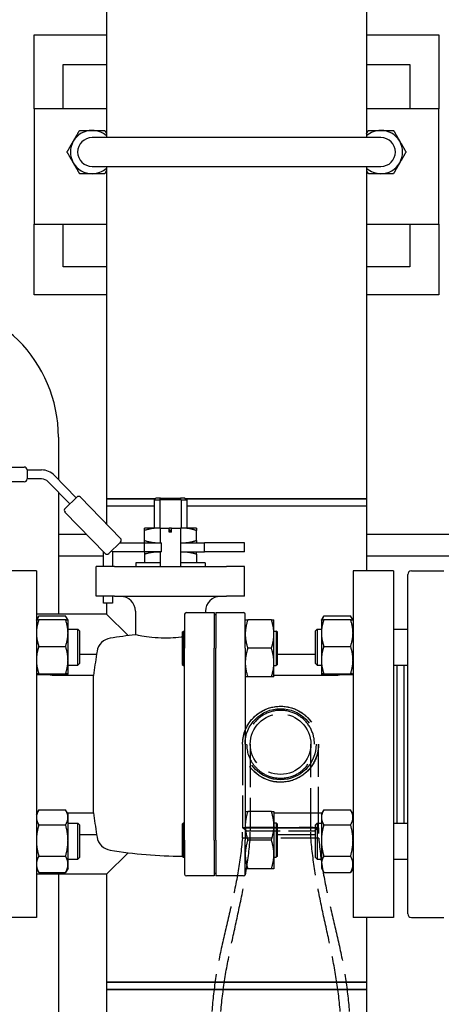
# Paper-space layout 'SHEET_1' of a CAD drawing. Header units: inches. Extents: x 4 to 540, y 12 to 340.
# Tile 75 of 116: x 244.07 to 251.37, y 254.94 to 271.98. Entities that reach past the tile are written whole.
import ezdxf

# ---------------------------------------------------------------- set-up
doc = ezdxf.new("R2010")
doc.units = ezdxf.units.IN
doc.header["$LTSCALE"] = 16
doc.header["$MEASUREMENT"] = 0
doc.linetypes.add('DASHED', pattern=[0.2067, 0.1654, -0.0413])
doc.layers.get('0').update_dxf_attribs({"lineweight": 25})
doc.layers.add('HIDDEN', color=7, linetype='DASHED', lineweight=25)

psp = doc.layouts.new('SHEET_1')

# ---------------------------------------------------------------- linework, layer by layer
for p, q in [((245.573, 272.816), (245.573, 269.941)), ((250.073, 272.816), (250.073, 269.941)), ((244.323, 270.441), (244.323, 271.719)), ((244.323, 271.719), (245.573, 271.719)), ((250.073, 271.719), (251.323, 271.719)), ((251.323, 271.719), (251.323, 270.441)), ((244.823, 270.441), (244.823, 271.204)), ((244.823, 271.204), (245.573, 271.204)), ((250.073, 271.204), (250.823, 271.204)), ((250.823, 271.204), (250.823, 270.441)), ((244.323, 270.441), (244.323, 268.441)), ((245.573, 270.441), (244.323, 270.441)), ((251.323, 270.441), (250.073, 270.441)), ((251.323, 268.441), (251.323, 270.441)), ((250.323, 269.941), (245.323, 269.941)), ((245.323, 269.441), (250.323, 269.441)), ((245.573, 269.441), (245.573, 263.686)), ((250.073, 269.441), (250.073, 263.686)), ((244.323, 268.441), (245.573, 268.441)), ((244.323, 267.219), (244.323, 268.441)), ((244.823, 267.704), (244.823, 268.441)), ((250.073, 268.441), (251.323, 268.441)), ((250.823, 268.441), (250.823, 267.704)), ((251.323, 268.441), (251.323, 267.219)), ((245.573, 267.704), (244.823, 267.704)), ((250.823, 267.704), (250.073, 267.704)), ((245.573, 267.219), (244.323, 267.219)), ((251.323, 267.219), (250.073, 267.219)), ((244.74, 264.754), (244.74, 264.024)), ((239.948, 264.238), (244.149, 264.238)), ((244.199, 264.188), (244.449, 264.188)), ((244.199, 264.188), (244.199, 264.032)), ((244.449, 264.032), (244.199, 264.032)), ((244.673, 264.093), (245.047, 263.707)), ((244.149, 263.982), (239.594, 263.982)), ((244.935, 263.599), (244.561, 263.985)), ((244.74, 263.8), (244.74, 261.691)), ((244.855, 263.522), (245.058, 263.718)), ((245.122, 263.717), (245.814, 263.002)), ((246.415, 263.686), (245.573, 263.686)), ((245.573, 263.686), (246.415, 263.686)), ((245.573, 263.686), (245.573, 263.561)), ((246.428, 263.699), (246.398, 263.669)), ((246.398, 263.669), (246.493, 263.669)), ((246.398, 263.669), (246.398, 263.181)), ((246.505, 263.699), (246.428, 263.699)), ((246.493, 263.669), (246.493, 263.181)), ((246.865, 263.669), (246.493, 263.669)), ((246.505, 263.699), (246.854, 263.699)), ((246.931, 263.699), (246.854, 263.699)), ((246.865, 263.669), (246.865, 263.181)), ((246.865, 263.669), (246.961, 263.669)), ((246.931, 263.699), (246.961, 263.669)), ((250.073, 263.686), (246.944, 263.686)), ((246.944, 263.686), (250.073, 263.686)), ((246.961, 263.669), (246.961, 263.181)), ((250.073, 263.686), (250.073, 263.561)), ((246.398, 263.561), (245.573, 263.561)), ((245.573, 263.561), (245.573, 263.251)), ((246.398, 263.561), (245.573, 263.561)), ((250.073, 263.561), (246.961, 263.561)), ((247.823, 263.561), (246.961, 263.561)), ((250.073, 263.561), (247.823, 263.561)), ((250.073, 263.561), (250.073, 262.441)), ((245.547, 262.743), (244.854, 263.458)), ((246.454, 263.181), (246.229, 263.181)), ((246.229, 262.968), (246.229, 263.14)), ((246.503, 263.181), (246.454, 263.181)), ((246.503, 263.181), (246.659, 263.181)), ((246.503, 263.181), (246.503, 262.928)), ((246.659, 263.111), (246.659, 263.181)), ((246.699, 263.181), (246.659, 263.181)), ((246.679, 263.111), (246.679, 263.14)), ((246.699, 263.181), (246.856, 263.181)), ((246.699, 263.111), (246.699, 263.181)), ((246.904, 263.181), (246.856, 263.181)), ((246.856, 263.181), (246.856, 262.519)), ((247.129, 263.181), (246.904, 263.181)), ((247.129, 262.968), (247.129, 263.14)), ((245.23, 263.07), (244.74, 263.07)), ((246.699, 263.111), (246.659, 263.111)), ((252.43, 263.07), (250.073, 263.07)), ((245.813, 262.938), (245.61, 262.742)), ((245.802, 262.928), (246.231, 262.928)), ((246.231, 262.928), (246.523, 262.928)), ((246.231, 262.772), (246.231, 262.928)), ((246.523, 262.772), (246.523, 262.928)), ((246.856, 262.928), (247.27, 262.928)), ((247.963, 262.928), (247.27, 262.928)), ((247.27, 262.772), (247.27, 262.928)), ((247.963, 262.772), (247.963, 262.928)), ((245.519, 262.695), (244.74, 262.695)), ((245.519, 262.519), (245.519, 262.772)), ((245.675, 262.772), (245.659, 262.789)), ((246.231, 262.772), (245.675, 262.772)), ((245.675, 262.772), (245.675, 262.519)), ((246.229, 262.732), (246.229, 262.579)), ((246.523, 262.772), (246.231, 262.772)), ((246.503, 262.772), (246.503, 262.519)), ((246.856, 262.772), (247.27, 262.772)), ((247.129, 262.732), (247.129, 262.579)), ((247.963, 262.772), (247.27, 262.772)), ((252.43, 262.695), (250.073, 262.695)), ((245.709, 262.519), (245.395, 262.519)), ((245.395, 262.001), (245.395, 262.519)), ((245.709, 262.519), (247.649, 262.519)), ((246.503, 262.579), (246.08, 262.579)), ((246.08, 262.579), (246.08, 262.519)), ((247.279, 262.579), (246.856, 262.579)), ((247.279, 262.579), (247.279, 262.519)), ((247.963, 262.519), (247.649, 262.519)), ((247.963, 262.001), (247.963, 262.519)), ((244.359, 262.441), (243.659, 262.441)), ((244.359, 262.441), (244.359, 256.441)), ((249.839, 262.441), (249.839, 256.441)), ((250.539, 262.441), (249.839, 262.441)), ((250.539, 262.441), (250.539, 256.441)), ((250.787, 256.504), (250.787, 262.379)), ((250.849, 262.441), (251.412, 262.441)), ((245.709, 262.001), (245.395, 262.001)), ((245.519, 261.884), (245.519, 262.001)), ((245.675, 262.001), (245.675, 261.884)), ((245.709, 262.001), (247.649, 262.001)), ((247.963, 262.001), (247.649, 262.001)), ((245.675, 261.884), (245.519, 261.884)), ((245.573, 261.884), (245.573, 261.691)), ((245.573, 261.691), (244.359, 261.691)), ((244.359, 261.59), (244.396, 261.654)), ((244.401, 261.662), (244.864, 261.662)), ((244.906, 261.59), (244.869, 261.654)), ((245.945, 261.32), (245.573, 261.691)), ((246.074, 261.741), (246.074, 261.334)), ((246.924, 261.69), (246.924, 261.101)), ((246.956, 261.721), (247.434, 261.721)), ((247.284, 261.741), (247.284, 261.721)), ((247.434, 261.721), (247.434, 261.101)), ((247.464, 261.681), (247.434, 261.681)), ((247.464, 261.721), (247.943, 261.721)), ((247.464, 261.721), (247.464, 261.101)), ((247.974, 261.101), (247.974, 261.69)), ((249.293, 261.59), (249.33, 261.654)), ((249.334, 261.662), (249.797, 261.662)), ((249.839, 261.59), (249.802, 261.654)), ((244.359, 261.589), (244.359, 261.59)), ((244.401, 261.597), (244.864, 261.597)), ((244.906, 261.589), (244.906, 261.59)), ((244.906, 261.366), (244.906, 261.589)), ((244.906, 261.433), (245.076, 261.433)), ((245.076, 260.808), (245.076, 261.433)), ((245.107, 261.402), (245.076, 261.433)), ((248.426, 261.596), (248.019, 261.596)), ((248.47, 261.348), (248.47, 261.596)), ((249.188, 261.402), (249.219, 261.433)), ((249.219, 261.433), (249.219, 260.808)), ((249.219, 261.433), (249.292, 261.433)), ((249.292, 261.589), (249.293, 261.59)), ((249.292, 261.589), (249.292, 261.366)), ((249.334, 261.597), (249.797, 261.597)), ((249.839, 261.589), (249.839, 261.59)), ((250.539, 261.433), (250.787, 261.433)), ((244.906, 260.897), (244.906, 261.366)), ((245.107, 261.402), (245.107, 260.839)), ((246.884, 261.378), (246.904, 261.398)), ((246.884, 261.378), (246.884, 260.823)), ((246.904, 260.803), (246.904, 261.398)), ((246.904, 261.398), (246.924, 261.398)), ((248.47, 261.398), (248.51, 261.398)), ((248.47, 260.853), (248.47, 261.348)), ((248.51, 261.398), (248.51, 260.803)), ((248.53, 261.378), (248.51, 261.398)), ((248.53, 260.823), (248.53, 261.378)), ((249.188, 260.839), (249.188, 261.402)), ((249.292, 261.366), (249.292, 260.897)), ((244.401, 261.135), (244.864, 261.135)), ((246.924, 257.782), (246.924, 261.101)), ((247.434, 257.782), (247.434, 261.101)), ((247.464, 257.782), (247.464, 261.101)), ((247.974, 261.101), (247.974, 257.782)), ((248.426, 261.101), (248.019, 261.101)), ((249.334, 261.135), (249.797, 261.135)), ((245.107, 261.001), (245.401, 261.001)), ((248.53, 261.001), (249.188, 261.001)), ((244.906, 260.652), (244.906, 260.897)), ((244.906, 260.808), (245.076, 260.808)), ((245.107, 260.839), (245.076, 260.808)), ((246.884, 260.823), (246.904, 260.803)), ((246.904, 260.803), (246.924, 260.803)), ((248.47, 260.605), (248.47, 260.853)), ((248.47, 260.803), (248.51, 260.803)), ((248.53, 260.823), (248.51, 260.803)), ((249.188, 260.839), (249.219, 260.808)), ((249.219, 260.808), (249.292, 260.808)), ((249.292, 260.897), (249.292, 260.652)), ((250.539, 260.808), (250.787, 260.808)), ((250.599, 260.808), (250.599, 258.074)), ((250.724, 258.074), (250.724, 260.808)), ((244.359, 260.652), (244.359, 260.652)), ((244.401, 260.659), (244.864, 260.659)), ((244.401, 260.645), (244.864, 260.645)), ((245.347, 260.631), (244.659, 260.631)), ((244.906, 260.652), (244.906, 260.652)), ((244.906, 260.652), (244.906, 260.652)), ((245.347, 258.251), (245.347, 260.631)), ((248.426, 260.605), (248.019, 260.605)), ((249.539, 260.631), (248.47, 260.631)), ((249.292, 260.652), (249.292, 260.652)), ((249.292, 260.652), (249.293, 260.652)), ((249.334, 260.659), (249.797, 260.659)), ((249.334, 260.645), (249.797, 260.645)), ((249.839, 260.652), (249.839, 260.652)), ((244.359, 258.231), (244.396, 258.295)), ((244.401, 258.303), (244.864, 258.303)), ((244.906, 258.231), (244.869, 258.295)), ((244.894, 258.251), (245.347, 258.251)), ((244.906, 258.174), (244.906, 258.231)), ((248.426, 258.278), (248.019, 258.278)), ((248.47, 258.278), (248.47, 258.03)), ((248.47, 258.251), (249.305, 258.251)), ((249.292, 258.231), (249.33, 258.295)), ((249.292, 258.231), (249.292, 258.174)), ((249.334, 258.303), (249.797, 258.303)), ((249.839, 258.231), (249.802, 258.295)), ((244.401, 258.045), (244.864, 258.045)), ((244.906, 257.775), (244.906, 258.174)), ((244.906, 258.074), (245.076, 258.074)), ((245.076, 257.449), (245.076, 258.074)), ((245.107, 258.043), (245.076, 258.074)), ((245.107, 258.043), (245.107, 257.481)), ((246.884, 258.059), (246.904, 258.079)), ((246.884, 258.059), (246.884, 257.505)), ((246.904, 257.485), (246.904, 258.079)), ((246.904, 258.079), (246.924, 258.079)), ((248.47, 258.079), (248.51, 258.079)), ((248.47, 258.03), (248.47, 257.534)), ((248.51, 258.079), (248.51, 257.485)), ((248.53, 258.059), (248.51, 258.079)), ((248.53, 257.505), (248.53, 258.059)), ((249.188, 258.043), (249.219, 258.074)), ((249.188, 257.481), (249.188, 258.043)), ((249.219, 258.074), (249.219, 257.449)), ((249.219, 258.074), (249.292, 258.074)), ((249.292, 258.174), (249.292, 257.775)), ((249.334, 258.045), (249.797, 258.045)), ((250.539, 258.074), (250.787, 258.074)), ((245.107, 257.881), (245.401, 257.881)), ((248.53, 257.881), (249.188, 257.881)), ((244.906, 257.363), (244.906, 257.775)), ((246.924, 257.782), (246.924, 257.193)), ((247.434, 257.782), (247.434, 257.161)), ((247.464, 257.782), (247.464, 257.161)), ((247.974, 257.193), (247.974, 257.782)), ((248.426, 257.782), (248.019, 257.782)), ((249.292, 257.775), (249.292, 257.363)), ((245.573, 257.191), (245.945, 257.563)), ((248.47, 257.534), (248.47, 257.286)), ((244.401, 257.504), (244.864, 257.504)), ((244.906, 257.449), (245.076, 257.449)), ((244.906, 257.293), (244.906, 257.363)), ((245.107, 257.481), (245.076, 257.449)), ((246.884, 257.505), (246.904, 257.485)), ((246.904, 257.485), (246.924, 257.485)), ((248.47, 257.485), (248.51, 257.485)), ((248.53, 257.505), (248.51, 257.485)), ((249.188, 257.481), (249.219, 257.449)), ((249.219, 257.449), (249.292, 257.449)), ((249.292, 257.363), (249.292, 257.293)), ((249.334, 257.504), (249.797, 257.504)), ((250.539, 257.449), (250.787, 257.449)), ((244.359, 257.293), (244.396, 257.229)), ((245.573, 257.191), (244.359, 257.191)), ((244.401, 257.221), (244.864, 257.221)), ((244.74, 257.191), (244.74, 254.129)), ((244.906, 257.293), (244.869, 257.229)), ((245.573, 257.191), (245.573, 255.321)), ((247.464, 257.201), (247.434, 257.201)), ((248.426, 257.286), (248.019, 257.286)), ((249.292, 257.293), (249.33, 257.229)), ((249.334, 257.221), (249.797, 257.221)), ((249.839, 257.293), (249.802, 257.229)), ((247.434, 257.161), (246.956, 257.161)), ((247.943, 257.161), (247.464, 257.161)), ((244.359, 256.441), (243.659, 256.441)), ((250.539, 256.441), (249.839, 256.441)), ((250.073, 256.441), (250.073, 255.321)), ((250.849, 256.441), (251.412, 256.441)), ((250.073, 255.321), (245.573, 255.321)), ((245.573, 255.321), (247.823, 255.321)), ((245.573, 255.321), (245.573, 255.196)), ((247.823, 255.321), (250.073, 255.321)), ((250.073, 255.321), (250.073, 255.196)), ((245.573, 255.196), (250.073, 255.196)), ((245.573, 255.196), (245.573, 249.441)), ((250.073, 255.196), (245.573, 255.196)), ((250.073, 255.196), (250.073, 249.441))]:
    psp.add_line(p, q)
for centre, radius, start, end in [((245.323, 269.691), 0.375, 90, 150), ((245.323, 269.691), 0.375, 48.1897, 90), ((250.323, 269.691), 0.375, 90, 131.8103), ((250.323, 269.691), 0.375, 30, 90), ((245.323, 269.691), 0.375, 150, 210), ((245.323, 269.691), 0.25, 90, 270), ((250.323, 269.691), 0.25, 270, 90), ((250.323, 269.691), 0.375, 330, 30), ((245.323, 269.691), 0.375, 210, 270), ((250.323, 269.691), 0.375, 270, 330), ((245.323, 269.691), 0.375, 270, 311.8103), ((250.323, 269.691), 0.375, 228.1897, 270), ((242.365, 264.754), 2.375, 0, 90), ((244.149, 264.188), 0.05, 0, 90), ((244.449, 263.876), 0.312, 44.0874, 90), ((244.149, 264.032), 0.05, 270, 0), ((244.449, 263.876), 0.156, 44.0874, 90), ((245.089, 263.685), 0.045, 44.0874, 134.0874), ((244.887, 263.489), 0.045, 134.0874, 224.0874), ((245.782, 262.971), 0.045, 314.0874, 44.0874), ((245.579, 262.774), 0.045, 224.0874, 314.0874), ((250.849, 262.379), 0.0625, 90, 180), ((245.815, 261.741), 0.259, 0, 90), ((247.544, 261.741), 0.259, 90, 180), ((246.956, 261.69), 0.0312, 90, 180), ((247.943, 261.69), 0.0312, 0, 90), ((245.68, 261.004), 0.276, 99.1742, 170.2114), ((246.924, 253.299), 8.08, 96.0394, 99.1742), ((254.737, 259.441), 9.465, 170.5134, 172.7787), ((254.737, 259.441), 9.466, 170.2114, 170.5147), ((254.737, 259.441), 9.465, 187.2213, 189.4866), ((254.737, 259.441), 9.466, 189.4853, 189.7886), ((245.68, 257.879), 0.276, 189.7886, 260.8258), ((246.924, 265.583), 8.08, 260.8258, 269.7246), ((246.956, 257.193), 0.0312, 180, 270), ((247.943, 257.193), 0.0312, 270, 0), ((250.849, 256.504), 0.0625, 180, 270)]:
    psp.add_arc(centre, radius, start, end)
for points, weights in [([(244.998, 269.879), (245.049, 269.966), (245.107, 270.066)], [1, 1.0930923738, 1.10906450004]), ([(245.107, 270.066), (245.223, 270.066), (245.323, 270.066)], [1.10906450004, 1.0930923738, 1]), ([(245.323, 270.066), (245.424, 270.066), (245.54, 270.066)], [1, 1.0930923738, 1.10906450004]), ([(245.54, 270.066), (245.557, 270.036), (245.573, 270.008)], [1.10906450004, 1.10424358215, 1.09239675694]), ([(250.073, 270.008), (250.089, 270.036), (250.107, 270.066)], [1.09239675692, 1.10424358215, 1.10906450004]), ([(250.107, 270.066), (250.223, 270.066), (250.323, 270.066)], [1.10906450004, 1.0930923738, 1]), ([(250.323, 270.066), (250.424, 270.066), (250.54, 270.066)], [1, 1.0930923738, 1.10906450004]), ([(250.54, 270.066), (250.598, 269.966), (250.648, 269.879)], [1.10906450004, 1.0930923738, 1]), ([(244.89, 269.691), (244.948, 269.792), (244.998, 269.879)], [1.10906450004, 1.0930923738, 1]), ([(250.648, 269.879), (250.698, 269.792), (250.756, 269.691)], [1, 1.0930923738, 1.10906450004]), ([(244.998, 269.504), (244.948, 269.591), (244.89, 269.691)], [1, 1.0930923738, 1.10906450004]), ([(250.756, 269.691), (250.698, 269.591), (250.648, 269.504)], [1.10906450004, 1.0930923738, 1]), ([(245.107, 269.316), (245.049, 269.417), (244.998, 269.504)], [1.10906450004, 1.0930923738, 1]), ([(250.648, 269.504), (250.598, 269.417), (250.54, 269.316)], [1, 1.0930923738, 1.10906450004]), ([(245.323, 269.316), (245.223, 269.316), (245.107, 269.316)], [1, 1.0930923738, 1.10906450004]), ([(245.54, 269.316), (245.424, 269.316), (245.323, 269.316)], [1.10906450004, 1.0930923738, 1]), ([(245.573, 269.374), (245.557, 269.346), (245.54, 269.316)], [1.09239675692, 1.10424358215, 1.10906450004]), ([(250.107, 269.316), (250.089, 269.346), (250.073, 269.374)], [1.10906450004, 1.10424358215, 1.09239675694]), ([(250.323, 269.316), (250.223, 269.316), (250.107, 269.316)], [1, 1.0930923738, 1.10906450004]), ([(250.54, 269.316), (250.424, 269.316), (250.323, 269.316)], [1.10906450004, 1.0930923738, 1]), ([(246.229, 263.14), (246.229, 263.181), (246.229, 263.181)], [1.44984685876, 1.56199290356, 1.56199290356]), ([(246.454, 263.181), (246.35, 263.181), (246.229, 263.14)], [1.56199290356, 1.56199290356, 1.44984685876]), ([(246.503, 263.179), (246.479, 263.181), (246.454, 263.181)], [1.55592967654, 1.56199290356, 1.56199290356]), ([(246.679, 263.14), (246.669, 263.144), (246.659, 263.147)], [1.44984685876, 1.45862636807, 1.46671856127]), ([(246.699, 263.147), (246.689, 263.144), (246.679, 263.14)], [1.46671856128, 1.45862636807, 1.44984685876]), ([(246.904, 263.181), (246.88, 263.181), (246.856, 263.179)], [1.56199290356, 1.56199290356, 1.55592967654]), ([(247.129, 263.14), (247.009, 263.181), (246.904, 263.181)], [1.44984685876, 1.56199290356, 1.56199290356]), ([(247.129, 263.181), (247.129, 263.181), (247.129, 263.14)], [1.56199290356, 1.56199290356, 1.44984685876]), ([(246.229, 262.928), (246.229, 262.928), (246.229, 262.968)], [1.56199290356, 1.56199290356, 1.44984685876]), ([(246.229, 262.968), (246.35, 262.928), (246.454, 262.928)], [1.44984685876, 1.56199290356, 1.56199290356]), ([(246.904, 262.928), (247.009, 262.928), (247.129, 262.968)], [1.56199290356, 1.56199290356, 1.44984685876]), ([(247.129, 262.968), (247.129, 262.928), (247.129, 262.928)], [1.44984685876, 1.56199290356, 1.56199290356]), ([(246.454, 262.928), (246.479, 262.928), (246.503, 262.93)], [1.56199290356, 1.56199290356, 1.55592967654]), ([(246.856, 262.93), (246.88, 262.928), (246.904, 262.928)], [1.55592967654, 1.56199290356, 1.56199290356]), ([(246.229, 262.772), (246.229, 262.772), (246.229, 262.732)], [1.56199290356, 1.56199290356, 1.44984685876]), ([(246.229, 262.732), (246.35, 262.772), (246.454, 262.772)], [1.44984685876, 1.56199290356, 1.56199290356]), ([(246.454, 262.772), (246.479, 262.772), (246.503, 262.77)], [1.56199290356, 1.56199290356, 1.55592967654]), ([(246.856, 262.77), (246.88, 262.772), (246.904, 262.772)], [1.55592967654, 1.56199290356, 1.56199290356]), ([(246.904, 262.772), (247.009, 262.772), (247.129, 262.732)], [1.56199290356, 1.56199290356, 1.44984685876]), ([(247.129, 262.732), (247.129, 262.772), (247.129, 262.772)], [1.44984685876, 1.56199290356, 1.56199290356]), ([(244.401, 261.662), (244.379, 261.625), (244.369, 261.593)], [1.10906450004, 1.10058521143, 1.07037081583]), ([(244.897, 261.593), (244.886, 261.625), (244.864, 261.662)], [1.07037081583, 1.10058521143, 1.10906450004]), ([(249.334, 261.662), (249.312, 261.625), (249.302, 261.593)], [1.10906450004, 1.1005852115, 1.07037081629]), ([(249.83, 261.593), (249.82, 261.625), (249.797, 261.662)], [1.0703708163, 1.1005852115, 1.10906450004]), ([(244.401, 261.597), (244.359, 261.473), (244.359, 261.366)], [1.10906450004, 1.0930923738, 1]), ([(244.359, 261.59), (244.361, 261.593), (244.401, 261.597)], [1.00857114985, 1.09384224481, 1.10906450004]), ([(244.864, 261.597), (244.904, 261.593), (244.906, 261.59)], [1.10906450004, 1.09384224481, 1.00857114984]), ([(244.906, 261.366), (244.906, 261.473), (244.864, 261.597)], [1, 1.0930923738, 1.10906450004]), ([(247.974, 261.596), (247.974, 261.596), (248.019, 261.596)], [1.93481454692, 1.93481454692, 1.79590111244]), ([(248.019, 261.596), (247.974, 261.463), (247.974, 261.348)], [1.79590111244, 1.93481454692, 1.93481454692]), ([(248.426, 261.596), (248.47, 261.596), (248.47, 261.596)], [1.79590111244, 1.93481454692, 1.93481454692]), ([(248.47, 261.348), (248.47, 261.463), (248.426, 261.596)], [1.93481454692, 1.93481454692, 1.79590111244]), ([(249.334, 261.597), (249.292, 261.473), (249.292, 261.366)], [1.10906450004, 1.0930923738, 1]), ([(249.293, 261.59), (249.294, 261.593), (249.334, 261.597)], [1.00857114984, 1.09384224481, 1.10906450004]), ([(249.797, 261.597), (249.837, 261.593), (249.839, 261.59)], [1.10906450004, 1.09384224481, 1.00857114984]), ([(249.839, 261.366), (249.839, 261.473), (249.797, 261.597)], [1, 1.0930923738, 1.10906450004]), ([(244.359, 261.366), (244.359, 261.259), (244.401, 261.135)], [1, 1.0930923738, 1.10906450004]), ([(244.864, 261.135), (244.906, 261.259), (244.906, 261.366)], [1.10906450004, 1.0930923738, 1]), ([(247.974, 261.348), (247.974, 261.233), (248.019, 261.101)], [1.93481454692, 1.93481454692, 1.79590111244]), ([(248.426, 261.101), (248.47, 261.233), (248.47, 261.348)], [1.79590111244, 1.93481454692, 1.93481454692]), ([(249.292, 261.366), (249.292, 261.259), (249.334, 261.135)], [1, 1.0930923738, 1.10906450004]), ([(249.797, 261.135), (249.839, 261.259), (249.839, 261.366)], [1.10906450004, 1.0930923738, 1]), ([(244.401, 261.135), (244.359, 261.008), (244.359, 260.897)], [1.10906450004, 1.0930923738, 1]), ([(244.906, 260.897), (244.906, 261.008), (244.864, 261.135)], [1, 1.0930923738, 1.10906450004]), ([(248.019, 261.101), (247.974, 260.968), (247.974, 260.853)], [1.79590111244, 1.93481454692, 1.93481454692]), ([(248.47, 260.853), (248.47, 260.968), (248.426, 261.101)], [1.93481454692, 1.93481454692, 1.79590111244]), ([(249.334, 261.135), (249.292, 261.008), (249.292, 260.897)], [1.10906450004, 1.0930923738, 1]), ([(249.839, 260.897), (249.839, 261.008), (249.797, 261.135)], [1, 1.0930923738, 1.10906450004]), ([(244.359, 260.897), (244.359, 260.787), (244.401, 260.659)], [1, 1.0930923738, 1.10906450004]), ([(244.864, 260.659), (244.906, 260.787), (244.906, 260.897)], [1.10906450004, 1.0930923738, 1]), ([(247.974, 260.853), (247.974, 260.738), (248.019, 260.605)], [1.93481454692, 1.93481454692, 1.79590111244]), ([(248.426, 260.605), (248.47, 260.738), (248.47, 260.853)], [1.79590111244, 1.93481454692, 1.93481454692]), ([(249.292, 260.897), (249.292, 260.787), (249.334, 260.659)], [1, 1.0930923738, 1.10906450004]), ([(249.797, 260.659), (249.839, 260.787), (249.839, 260.897)], [1.10906450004, 1.0930923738, 1]), ([(244.401, 260.659), (244.359, 260.656), (244.359, 260.652)], [1.10906450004, 1.0930923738, 1]), ([(244.359, 260.652), (244.359, 260.649), (244.401, 260.645)], [1, 1.0930923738, 1.10906450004]), ([(244.906, 260.652), (244.906, 260.656), (244.864, 260.659)], [1, 1.0930923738, 1.10906450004]), ([(244.864, 260.645), (244.906, 260.649), (244.906, 260.652)], [1.10906450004, 1.0930923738, 1]), ([(248.019, 260.605), (247.974, 260.605), (247.974, 260.605)], [1.79590111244, 1.93481454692, 1.93481454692]), ([(248.47, 260.605), (248.47, 260.605), (248.426, 260.605)], [1.93481454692, 1.93481454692, 1.79590111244]), ([(249.334, 260.659), (249.292, 260.656), (249.292, 260.652)], [1.10906450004, 1.0930923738, 1]), ([(249.292, 260.652), (249.292, 260.649), (249.334, 260.645)], [1, 1.0930923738, 1.10906450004]), ([(249.839, 260.652), (249.839, 260.656), (249.797, 260.659)], [1, 1.0930923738, 1.10906450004]), ([(249.797, 260.645), (249.839, 260.649), (249.839, 260.652)], [1.10906450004, 1.0930923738, 1]), ([(244.401, 258.303), (244.359, 258.234), (244.359, 258.174)], [1.10906450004, 1.0930923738, 1]), ([(244.906, 258.174), (244.906, 258.234), (244.864, 258.303)], [1, 1.0930923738, 1.10906450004]), ([(247.974, 258.278), (247.974, 258.278), (248.019, 258.278)], [1.93481454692, 1.93481454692, 1.79590111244]), ([(248.019, 258.278), (247.974, 258.145), (247.974, 258.03)], [1.79590111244, 1.93481454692, 1.93481454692]), ([(248.426, 258.278), (248.47, 258.278), (248.47, 258.278)], [1.79590111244, 1.93481454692, 1.93481454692]), ([(248.47, 258.03), (248.47, 258.145), (248.426, 258.278)], [1.93481454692, 1.93481454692, 1.79590111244]), ([(249.334, 258.303), (249.292, 258.234), (249.292, 258.174)], [1.10906450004, 1.0930923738, 1]), ([(249.839, 258.174), (249.839, 258.234), (249.797, 258.303)], [1, 1.0930923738, 1.10906450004]), ([(244.359, 258.174), (244.359, 258.114), (244.401, 258.045)], [1, 1.0930923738, 1.10906450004]), ([(244.401, 258.045), (244.359, 257.9), (244.359, 257.775)], [1.10906450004, 1.0930923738, 1]), ([(244.864, 258.045), (244.906, 258.114), (244.906, 258.174)], [1.10906450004, 1.0930923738, 1]), ([(244.906, 257.775), (244.906, 257.9), (244.864, 258.045)], [1, 1.0930923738, 1.10906450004]), ([(247.974, 258.03), (247.974, 257.915), (248.019, 257.782)], [1.93481454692, 1.93481454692, 1.79590111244]), ([(248.426, 257.782), (248.47, 257.915), (248.47, 258.03)], [1.79590111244, 1.93481454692, 1.93481454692]), ([(249.292, 258.174), (249.292, 258.114), (249.334, 258.045)], [1, 1.0930923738, 1.10906450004]), ([(249.334, 258.045), (249.292, 257.9), (249.292, 257.775)], [1.10906450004, 1.0930923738, 1]), ([(249.797, 258.045), (249.839, 258.114), (249.839, 258.174)], [1.10906450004, 1.0930923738, 1]), ([(249.839, 257.775), (249.839, 257.9), (249.797, 258.045)], [1, 1.0930923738, 1.10906450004]), ([(244.359, 257.775), (244.359, 257.649), (244.401, 257.504)], [1, 1.0930923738, 1.10906450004]), ([(244.864, 257.504), (244.906, 257.649), (244.906, 257.775)], [1.10906450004, 1.0930923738, 1]), ([(248.019, 257.782), (247.974, 257.649), (247.974, 257.534)], [1.79590111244, 1.93481454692, 1.93481454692]), ([(248.47, 257.534), (248.47, 257.649), (248.426, 257.782)], [1.93481454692, 1.93481454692, 1.79590111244]), ([(249.292, 257.775), (249.292, 257.649), (249.334, 257.504)], [1, 1.0930923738, 1.10906450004]), ([(249.797, 257.504), (249.839, 257.649), (249.839, 257.775)], [1.10906450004, 1.0930923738, 1]), ([(247.974, 257.534), (247.974, 257.419), (248.019, 257.286)], [1.93481454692, 1.93481454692, 1.79590111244]), ([(248.426, 257.286), (248.47, 257.419), (248.47, 257.534)], [1.79590111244, 1.93481454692, 1.93481454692]), ([(244.401, 257.504), (244.359, 257.428), (244.359, 257.363)], [1.10906450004, 1.0930923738, 1]), ([(244.359, 257.363), (244.359, 257.297), (244.401, 257.221)], [1, 1.0930923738, 1.10906450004]), ([(244.906, 257.363), (244.906, 257.428), (244.864, 257.504)], [1, 1.0930923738, 1.10906450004]), ([(244.864, 257.221), (244.906, 257.297), (244.906, 257.363)], [1.10906450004, 1.0930923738, 1]), ([(249.334, 257.504), (249.292, 257.428), (249.292, 257.363)], [1.10906450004, 1.0930923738, 1]), ([(249.292, 257.363), (249.292, 257.297), (249.334, 257.221)], [1, 1.0930923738, 1.10906450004]), ([(249.839, 257.363), (249.839, 257.428), (249.797, 257.504)], [1, 1.0930923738, 1.10906450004]), ([(249.797, 257.221), (249.839, 257.297), (249.839, 257.363)], [1.10906450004, 1.0930923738, 1]), ([(244.401, 257.221), (244.399, 257.225), (244.396, 257.229)], [1.10906450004, 1.10811667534, 1.10689726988]), ([(244.869, 257.229), (244.867, 257.225), (244.864, 257.221)], [1.10689726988, 1.10811667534, 1.10906450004]), ([(248.019, 257.286), (247.974, 257.286), (247.974, 257.286)], [1.79590111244, 1.93481454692, 1.93481454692]), ([(248.47, 257.286), (248.47, 257.286), (248.426, 257.286)], [1.93481454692, 1.93481454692, 1.79590111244]), ([(249.334, 257.221), (249.332, 257.225), (249.33, 257.229)], [1.10906450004, 1.10811667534, 1.10689726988]), ([(249.802, 257.229), (249.8, 257.225), (249.797, 257.221)], [1.10689726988, 1.10811667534, 1.10906450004])]:
    psp.add_rational_spline(points, weights, degree=2)
for points in [[(246.493, 263.669), (246.497, 263.679), (246.501, 263.689), (246.505, 263.699)], [(246.865, 263.669), (246.862, 263.679), (246.858, 263.689), (246.854, 263.699)]]:
    psp.add_open_spline(points, degree=3)
for points, knots in [([(246.679, 261.278), (246.665, 261.278), (246.651, 261.278), (246.558, 261.276), (246.482, 261.279), (246.34, 261.29), (246.276, 261.299), (246.171, 261.315), (246.132, 261.323), (246.085, 261.332), (246.074, 261.334), (246.074, 261.334)], [-9.0828, -9.0828, -9.0828, -9.0828, -8.973232, -8.973232, -8.37772, -8.37772, -7.763923, -7.763923, -7.157831, -7.157831, -6.654224, -6.654224, -6.654224, -6.654224]), ([(246.884, 261.294), (246.877, 261.293), (246.87, 261.292), (246.804, 261.285), (246.742, 261.28), (246.679, 261.278)], [-9.6175905, -9.6175905, -9.6175905, -9.6175905, -9.5600825, -9.5600825, -9.0828001, -9.0828001, -9.0828001, -9.0828001]), ([(244.659, 260.631), (244.641, 260.631), (244.621, 260.633), (244.591, 260.639), (244.58, 260.642), (244.57, 260.645)], [-2.2633603, -2.2633603, -2.2633603, -2.2633603, -2.1226372, -2.1226372, -2.0484927, -2.0484927, -2.0484927, -2.0484927]), ([(249.628, 260.645), (249.618, 260.642), (249.608, 260.639), (249.578, 260.633), (249.558, 260.631), (249.539, 260.631)], [-2.4782279, -2.4782279, -2.4782279, -2.4782279, -2.4040834, -2.4040834, -2.2633603, -2.2633603, -2.2633603, -2.2633603])]:
    psp.add_open_spline(points, degree=3, knots=knots)
at = {"layer": 'HIDDEN', "ltscale": 0.267506}
psp.add_line((247.928, 259.44), (247.928, 257.995), dxfattribs=at)
at = {"layer": 'HIDDEN', "ltscale": 0.28039}
for p, q in [((248.061, 259.441), (248.061, 257.941)), ((249.11, 257.941), (249.11, 259.441))]:
    psp.add_line(p, q, dxfattribs=at)
at = {"layer": 'HIDDEN', "ltscale": 0.267158}
psp.add_line((249.243, 257.995), (249.243, 259.44), dxfattribs=at)
at = {"layer": 'HIDDEN', "ltscale": 0.021223}
for p, q in [((247.925, 257.816), (247.928, 257.995)), ((249.243, 257.995), (249.245, 257.816))]:
    psp.add_line(p, q, dxfattribs=at)
at = {"layer": 'HIDDEN', "ltscale": 0.01478}
for p, q in [((248.061, 257.816), (248.061, 257.941)), ((249.11, 257.816), (249.11, 257.941))]:
    psp.add_line(p, q, dxfattribs=at)
at = {"layer": 'HIDDEN', "ltscale": 0.246731}
psp.add_line((249.245, 257.816), (247.925, 257.816), dxfattribs=at)
psp.add_line((249.245, 257.816), (247.925, 257.816), dxfattribs=at)
at = {"layer": 'HIDDEN', "ltscale": 0.624576}
psp.add_circle((248.585, 259.441), 0.657, dxfattribs=at)
at = {"layer": 'HIDDEN', "ltscale": 0.583759}
psp.add_circle((248.585, 259.441), 0.615, dxfattribs=at)
at = {"layer": 'HIDDEN', "ltscale": 0.392212}
psp.add_circle((248.585, 259.441), 0.524, dxfattribs=at)
at = {"layer": 'HIDDEN', "ltscale": 0.624702}
for points, knots in [([(247.928, 259.441), (247.928, 259.299), (247.975, 259.158), (248.106, 258.984), (248.162, 258.931), (248.299, 258.841), (248.384, 258.808), (248.584, 258.772), (248.702, 258.783), (248.9, 258.855), (248.984, 258.908), (249.126, 259.051), (249.182, 259.144), (249.233, 259.307), (249.243, 259.373), (249.243, 259.439), (249.243, 259.505), (249.233, 259.571), (249.183, 259.734), (249.127, 259.827), (248.986, 259.971), (248.903, 260.024), (248.705, 260.097), (248.587, 260.108), (248.367, 260.07), (248.266, 260.025), (248.087, 259.885), (248.014, 259.787), (247.943, 259.601), (247.928, 259.521), (247.928, 259.441)], [-9.328925, -9.328925, -9.328925, -9.328925, -8.367164, -8.367164, -7.854994, -7.854994, -7.25311, -7.25311, -6.477139, -6.477139, -5.823435, -5.823435, -5.110221, -5.110221, -4.664463, -4.664463, -4.664463, -4.218704, -4.218704, -3.50549, -3.50549, -2.852549, -2.852549, -2.077222, -2.077222, -1.344347, -1.344347, -0.542076, -0.542076, 0, 0, 0, 0]), ([(247.928, 257.995), (247.928, 257.996), (247.943, 257.996), (248.014, 257.997), (248.087, 257.997), (248.266, 257.997), (248.367, 257.997), (248.587, 257.997), (248.705, 257.997), (248.903, 257.997), (248.986, 257.997), (249.127, 257.997), (249.183, 257.996), (249.233, 257.996), (249.243, 257.996), (249.243, 257.995), (249.243, 257.995), (249.233, 257.995), (249.182, 257.994), (249.126, 257.993), (248.984, 257.992), (248.9, 257.992), (248.702, 257.991), (248.584, 257.991), (248.384, 257.991), (248.299, 257.992), (248.162, 257.993), (248.106, 257.993), (247.975, 257.994), (247.928, 257.995), (247.928, 257.995)], [-9.328925, -9.328925, -9.328925, -9.328925, -8.78685, -8.78685, -7.984578, -7.984578, -7.251703, -7.251703, -6.476377, -6.476377, -5.823435, -5.823435, -5.110221, -5.110221, -4.664463, -4.664463, -4.664463, -4.218704, -4.218704, -3.50549, -3.50549, -2.851787, -2.851787, -2.075815, -2.075815, -1.473932, -1.473932, -0.961762, -0.961762, 0, 0, 0, 0]), ([(247.928, 257.995), (247.928, 257.995), (247.975, 257.994), (248.106, 257.993), (248.162, 257.993), (248.299, 257.992), (248.384, 257.991), (248.584, 257.991), (248.702, 257.991), (248.9, 257.992), (248.984, 257.992), (249.126, 257.993), (249.182, 257.994), (249.233, 257.995), (249.243, 257.995), (249.243, 257.995), (249.243, 257.996), (249.233, 257.996), (249.183, 257.996), (249.127, 257.997), (248.986, 257.997), (248.903, 257.997), (248.705, 257.997), (248.587, 257.997), (248.367, 257.997), (248.266, 257.997), (248.087, 257.997), (248.014, 257.997), (247.943, 257.996), (247.928, 257.996), (247.928, 257.995)], [0, 0, 0, 0, 0.961762, 0.961762, 1.473932, 1.473932, 2.075815, 2.075815, 2.851787, 2.851787, 3.50549, 3.50549, 4.218704, 4.218704, 4.664463, 4.664463, 4.664463, 5.110221, 5.110221, 5.823435, 5.823435, 6.476377, 6.476377, 7.251703, 7.251703, 7.984578, 7.984578, 8.78685, 8.78685, 9.328925, 9.328925, 9.328925, 9.328925])]:
    psp.add_open_spline(points, degree=3, knots=knots, dxfattribs=at)
at = {"layer": 'HIDDEN', "ltscale": 0.557766}
psp.add_open_spline([(247.998, 259.441), (247.998, 259.513), (248.012, 259.584), (248.075, 259.75), (248.14, 259.838), (248.3, 259.962), (248.391, 260.003), (248.587, 260.036), (248.692, 260.027), (248.869, 259.962), (248.943, 259.914), (249.069, 259.786), (249.119, 259.703), (249.164, 259.557), (249.172, 259.498), (249.172, 259.439), (249.172, 259.38), (249.163, 259.322), (249.118, 259.176), (249.068, 259.093), (248.941, 258.965), (248.867, 258.917), (248.69, 258.853), (248.584, 258.844), (248.405, 258.875), (248.33, 258.905), (248.207, 258.986), (248.157, 259.033), (248.04, 259.188), (247.998, 259.314), (247.998, 259.441)], degree=3, knots=[0, 0, 0, 0, 0.542076, 0.542076, 1.344347, 1.344347, 2.077222, 2.077222, 2.852549, 2.852549, 3.50549, 3.50549, 4.218704, 4.218704, 4.664463, 4.664463, 4.664463, 5.110221, 5.110221, 5.823435, 5.823435, 6.477139, 6.477139, 7.25311, 7.25311, 7.854994, 7.854994, 8.367164, 8.367164, 9.328925, 9.328925, 9.328925, 9.328925], dxfattribs=at)
psp.add_open_spline([(247.998, 259.441), (247.998, 259.513), (248.012, 259.584), (248.075, 259.75), (248.14, 259.838), (248.3, 259.962), (248.391, 260.003), (248.587, 260.036), (248.692, 260.027), (248.869, 259.962), (248.943, 259.914), (249.069, 259.786), (249.119, 259.703), (249.164, 259.557), (249.172, 259.498), (249.172, 259.439), (249.172, 259.38), (249.163, 259.322), (249.118, 259.176), (249.068, 259.093), (248.941, 258.965), (248.867, 258.917), (248.69, 258.853), (248.584, 258.844), (248.405, 258.875), (248.33, 258.905), (248.207, 258.986), (248.157, 259.033), (248.04, 259.188), (247.998, 259.314), (247.998, 259.441)], degree=3, knots=[0, 0, 0, 0, 0.542076, 0.542076, 1.344347, 1.344347, 2.077222, 2.077222, 2.852549, 2.852549, 3.50549, 3.50549, 4.218704, 4.218704, 4.664463, 4.664463, 4.664463, 5.110221, 5.110221, 5.823435, 5.823435, 6.477139, 6.477139, 7.25311, 7.25311, 7.854994, 7.854994, 8.367164, 8.367164, 9.328925, 9.328925, 9.328925, 9.328925], dxfattribs=at)
at = {"layer": 'HIDDEN', "ltscale": 0.010485}
for points in [[(247.998, 257.941), (247.975, 257.959), (247.951, 257.977), (247.928, 257.995)], [(247.998, 257.941), (247.975, 257.959), (247.951, 257.977), (247.928, 257.995)], [(249.243, 257.995), (249.219, 257.977), (249.196, 257.959), (249.172, 257.941)], [(249.243, 257.995), (249.219, 257.977), (249.196, 257.959), (249.172, 257.941)]]:
    psp.add_open_spline(points, degree=3, dxfattribs=at)
at = {"layer": 'HIDDEN', "ltscale": 0.219631}
psp.add_open_spline([(247.998, 257.941), (247.998, 257.941), (248.04, 257.941), (248.157, 257.941), (248.207, 257.941), (248.33, 257.941), (248.405, 257.941), (248.584, 257.941), (248.69, 257.941), (248.867, 257.941), (248.941, 257.941), (249.068, 257.941), (249.118, 257.941), (249.163, 257.941), (249.172, 257.941), (249.172, 257.941), (249.172, 257.941), (249.172, 257.941), (249.172, 257.941)], degree=3, knots=[0, 0, 0, 0, 0.961762, 0.961762, 1.473932, 1.473932, 2.075815, 2.075815, 2.851787, 2.851787, 3.50549, 3.50549, 4.218704, 4.218704, 4.664463, 4.664463, 4.664463, 4.667398, 4.667398, 4.667398, 4.667398], dxfattribs=at)
psp.add_open_spline([(247.998, 257.941), (247.998, 257.941), (248.04, 257.941), (248.157, 257.941), (248.207, 257.941), (248.33, 257.941), (248.405, 257.941), (248.584, 257.941), (248.69, 257.941), (248.867, 257.941), (248.941, 257.941), (249.068, 257.941), (249.118, 257.941), (249.163, 257.941), (249.172, 257.941), (249.172, 257.941), (249.172, 257.941), (249.172, 257.941), (249.172, 257.941)], degree=3, knots=[0, 0, 0, 0, 0.961762, 0.961762, 1.473932, 1.473932, 2.075815, 2.075815, 2.851787, 2.851787, 3.50549, 3.50549, 4.218704, 4.218704, 4.664463, 4.664463, 4.664463, 4.667398, 4.667398, 4.667398, 4.667398], dxfattribs=at)
at = {"layer": 'HIDDEN', "ltscale": 0.36296}
for points in [[(247.925, 257.816), (247.906, 257.614), (247.882, 257.412), (247.811, 257.012), (247.768, 256.813), (247.677, 256.416), (247.629, 256.218), (247.54, 255.821), (247.498, 255.622), (247.434, 255.221), (247.414, 255.019), (247.395, 254.816)], [(249.245, 257.816), (249.265, 257.614), (249.289, 257.412), (249.359, 257.012), (249.403, 256.813), (249.494, 256.416), (249.542, 256.218), (249.631, 255.821), (249.672, 255.622), (249.737, 255.221), (249.757, 255.019), (249.775, 254.816)]]:
    psp.add_open_spline(points, degree=3, knots=[0, 0, 0, 0, 1.548727, 1.548727, 3.097455, 3.097455, 4.646182, 4.646182, 6.194909, 6.194909, 7.743637, 7.743637, 7.743637, 7.743637], dxfattribs=at)
at = {"layer": 'HIDDEN', "ltscale": 0.362432}
for points in [[(247.552, 254.816), (247.571, 255.018), (247.594, 255.22), (247.66, 255.62), (247.7, 255.819), (247.785, 256.217), (247.829, 256.415), (247.914, 256.813), (247.954, 257.012), (248.019, 257.413), (248.042, 257.614), (248.061, 257.816)], [(249.619, 254.816), (249.6, 255.018), (249.577, 255.22), (249.511, 255.62), (249.471, 255.819), (249.386, 256.217), (249.341, 256.415), (249.257, 256.813), (249.217, 257.012), (249.152, 257.413), (249.129, 257.614), (249.11, 257.816)]]:
    psp.add_open_spline(points, degree=3, knots=[0, 0, 0, 0, 1.546499, 1.546499, 3.092999, 3.092999, 4.639498, 4.639498, 6.185998, 6.185998, 7.732497, 7.732497, 7.732497, 7.732497], dxfattribs=at)

doc.saveas('drawing.dxf')
